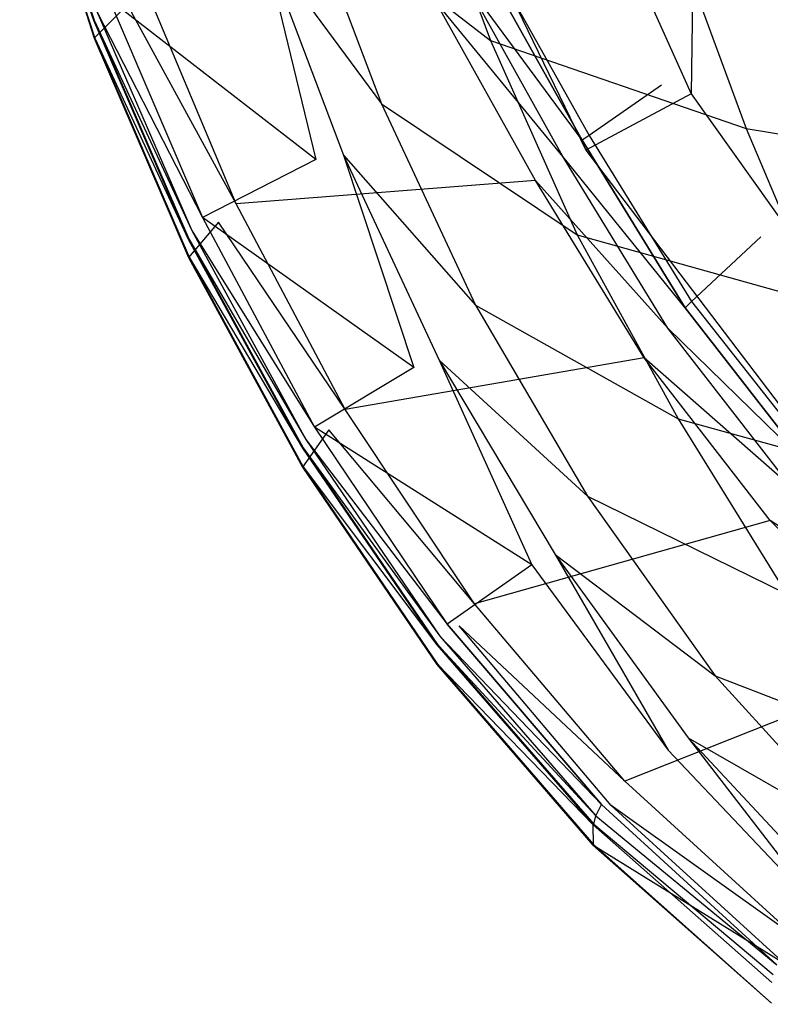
# Model space of a CAD drawing. Extents: x 0 to 0.36, y -0.55 to 0.
# Tile 1 of 21: x 0.012 to 0.089, y -0.517 to -0.415. Entities that reach past the tile are written whole.
import ezdxf

# ---------------------------------------------------------------- set-up
doc = ezdxf.new("R2010")
doc.units = 0
doc.layers.add('L0_VB__OMNIA_CLASSIC_768210_0__', color=7, linetype='CONTINUOUS')

msp = doc.modelspace()

# ---------------------------------------------------------------- linework, layer by layer
at = {"layer": 'L0_VB__OMNIA_CLASSIC_768210_0__', "color": 8, "invisible_edges": 14}
for points in [[(0.063664, -0.384859, 0.235904), (0.050176, -0.387874, 0.278568), (0.080894, -0.423105, 0.238926), (0.063664, -0.384859, 0.235904)], [(0.063664, -0.384859, 0.235904), (0.080894, -0.423105, 0.238926), (0.081248, -0.392172, 0.205948), (0.063664, -0.384859, 0.235904)], [(0.050176, -0.387874, 0.278568), (0.050176, -0.387874, 0.30465), (0.069987, -0.428925, 0.280557), (0.050176, -0.387874, 0.278568)], [(0.050176, -0.387874, 0.278568), (0.069987, -0.428925, 0.280557), (0.080894, -0.423105, 0.238926), (0.050176, -0.387874, 0.278568)], [(0.050176, -0.387874, 0.30465), (0.069987, -0.428925, 0.306639), (0.069987, -0.428925, 0.280557), (0.050176, -0.387874, 0.30465)], [(0.011559, -0.392107, 0.303133), (0.019213, -0.415486, 0.303133), (0.01153, -0.392115, 0.305945), (0.011559, -0.392107, 0.303133)], [(0.01153, -0.392115, 0.305945), (0.019213, -0.415486, 0.303133), (0.019168, -0.415503, 0.305945), (0.01153, -0.392115, 0.305945)], [(0.01153, -0.392115, 0.305945), (0.019168, -0.415503, 0.305945), (0.01166, -0.393914, 0.327944), (0.01153, -0.392115, 0.305945)], [(0.011559, -0.392107, 0.303133), (0.019548, -0.41467, 0.298449), (0.019213, -0.415486, 0.303133), (0.011559, -0.392107, 0.303133)], [(0.081248, -0.392172, 0.205948), (0.080894, -0.423105, 0.238926), (0.095666, -0.425238, 0.209134), (0.081248, -0.392172, 0.205948)], [(0.081248, -0.392172, 0.205948), (0.095666, -0.425238, 0.209134), (0.097975, -0.405783, 0.192636), (0.081248, -0.392172, 0.205948)], [(0.01166, -0.393914, 0.327944), (0.019282, -0.417347, 0.327945), (0.011631, -0.393923, 0.329944), (0.01166, -0.393914, 0.327944)], [(0.011631, -0.393923, 0.329944), (0.019282, -0.417347, 0.327945), (0.019238, -0.417365, 0.329944), (0.011631, -0.393923, 0.329944)], [(0.011631, -0.393923, 0.329944), (0.019238, -0.417365, 0.329944), (0.022681, -0.413915, 0.335615), (0.011631, -0.393923, 0.329944)], [(0.01166, -0.393914, 0.327944), (0.019168, -0.415503, 0.305945), (0.019282, -0.417347, 0.327945), (0.01166, -0.393914, 0.327944)], [(0.052459, -0.396768, 0.211727), (0.060165, -0.417587, 0.212032), (0.040742, -0.402593, 0.243038), (0.052459, -0.396768, 0.211727)], [(0.052459, -0.396768, 0.211727), (0.079632, -0.407874, 0.186443), (0.060165, -0.417587, 0.212032), (0.052459, -0.396768, 0.211727)], [(0.040742, -0.402593, 0.243038), (0.048893, -0.424134, 0.243226), (0.036692, -0.407582, 0.276166), (0.040742, -0.402593, 0.243038)], [(0.040742, -0.402593, 0.243038), (0.060165, -0.417587, 0.212032), (0.048893, -0.424134, 0.243226), (0.040742, -0.402593, 0.243038)], [(0.068771, -0.405747, 0.288414), (0.060431, -0.409712, 0.330225), (0.077825, -0.422192, 0.288417), (0.068771, -0.405747, 0.288414)], [(0.042128, -0.429867, 0.283837), (0.020771, -0.413329, 0.29506), (0.033704, -0.407665, 0.283837), (0.042128, -0.429867, 0.283837)], [(0.036692, -0.407582, 0.276166), (0.042128, -0.429867, 0.283837), (0.033704, -0.407665, 0.283837), (0.036692, -0.407582, 0.276166)], [(0.036692, -0.407582, 0.276166), (0.044966, -0.429431, 0.276286), (0.042128, -0.429867, 0.283837), (0.036692, -0.407582, 0.276166)], [(0.036692, -0.407582, 0.276166), (0.048893, -0.424134, 0.243226), (0.044966, -0.429431, 0.276286), (0.036692, -0.407582, 0.276166)], [(0.079632, -0.407874, 0.186443), (0.086556, -0.426669, 0.185794), (0.060165, -0.417587, 0.212032), (0.079632, -0.407874, 0.186443)], [(0.079632, -0.407874, 0.186443), (0.102191, -0.412301, 0.159586), (0.086556, -0.426669, 0.185794), (0.079632, -0.407874, 0.186443)], [(0.060431, -0.409712, 0.330225), (0.059656, -0.410074, 0.333677), (0.070354, -0.42739, 0.330238), (0.060431, -0.409712, 0.330225)], [(0.060431, -0.409712, 0.330225), (0.070354, -0.42739, 0.330238), (0.077825, -0.422192, 0.288417), (0.060431, -0.409712, 0.330225)], [(0.069623, -0.427898, 0.333681), (0.059656, -0.410074, 0.333677), (0.057528, -0.411471, 0.335615), (0.069623, -0.427898, 0.333681)], [(0.059656, -0.410074, 0.333677), (0.069623, -0.427898, 0.333681), (0.070354, -0.42739, 0.330238), (0.059656, -0.410074, 0.333677)], [(0.067628, -0.429571, 0.335615), (0.057528, -0.411471, 0.335615), (0.054513, -0.413599, 0.335615), (0.067628, -0.429571, 0.335615)], [(0.069623, -0.427898, 0.333681), (0.057528, -0.411471, 0.335615), (0.067628, -0.429571, 0.335615), (0.069623, -0.427898, 0.333681)], [(0.033871, -0.434464, 0.335615), (0.024598, -0.412287, 0.335615), (0.022681, -0.413915, 0.335615), (0.033871, -0.434464, 0.335615)], [(0.054513, -0.413599, 0.335615), (0.024598, -0.412287, 0.335615), (0.033871, -0.434464, 0.335615), (0.054513, -0.413599, 0.335615)], [(0.102191, -0.412301, 0.159586), (0.105511, -0.429805, 0.15686), (0.086556, -0.426669, 0.185794), (0.102191, -0.412301, 0.159586)], [(0.020771, -0.413329, 0.29506), (0.030408, -0.435879, 0.29506), (0.019548, -0.41467, 0.298449), (0.020771, -0.413329, 0.29506)], [(0.042128, -0.429867, 0.283837), (0.030408, -0.435879, 0.29506), (0.020771, -0.413329, 0.29506), (0.042128, -0.429867, 0.283837)], [(0.064804, -0.432042, 0.335615), (0.054513, -0.413599, 0.335615), (0.033871, -0.434464, 0.335615), (0.064804, -0.432042, 0.335615)], [(0.067628, -0.429571, 0.335615), (0.054513, -0.413599, 0.335615), (0.064804, -0.432042, 0.335615), (0.067628, -0.429571, 0.335615)], [(0.019548, -0.41467, 0.298449), (0.029308, -0.437221, 0.298449), (0.019213, -0.415486, 0.303133), (0.019548, -0.41467, 0.298449)], [(0.022681, -0.413915, 0.335615), (0.019238, -0.417365, 0.329944), (0.032056, -0.436337, 0.335615), (0.022681, -0.413915, 0.335615)], [(0.019548, -0.41467, 0.298449), (0.030408, -0.435879, 0.29506), (0.029308, -0.437221, 0.298449), (0.019548, -0.41467, 0.298449)], [(0.033871, -0.434464, 0.335615), (0.022681, -0.413915, 0.335615), (0.032056, -0.436337, 0.335615), (0.033871, -0.434464, 0.335615)], [(0.019213, -0.415486, 0.303133), (0.028996, -0.438058, 0.303133), (0.019168, -0.415503, 0.305945), (0.019213, -0.415486, 0.303133)], [(0.019168, -0.415503, 0.305945), (0.028996, -0.438058, 0.303133), (0.028938, -0.438087, 0.305944), (0.019168, -0.415503, 0.305945)], [(0.019168, -0.415503, 0.305945), (0.028938, -0.438087, 0.305944), (0.019282, -0.417347, 0.327945), (0.019168, -0.415503, 0.305945)], [(0.019213, -0.415486, 0.303133), (0.029308, -0.437221, 0.298449), (0.028996, -0.438058, 0.303133), (0.019213, -0.415486, 0.303133)], [(0.019282, -0.417347, 0.327945), (0.029032, -0.439977, 0.327945), (0.019238, -0.417365, 0.329944), (0.019282, -0.417347, 0.327945)], [(0.019238, -0.417365, 0.329944), (0.029032, -0.439977, 0.327945), (0.028974, -0.440006, 0.329944), (0.019238, -0.417365, 0.329944)], [(0.019238, -0.417365, 0.329944), (0.028974, -0.440006, 0.329944), (0.032056, -0.436337, 0.335615), (0.019238, -0.417365, 0.329944)], [(0.019282, -0.417347, 0.327945), (0.028938, -0.438087, 0.305944), (0.029032, -0.439977, 0.327945), (0.019282, -0.417347, 0.327945)], [(0.060165, -0.417587, 0.212032), (0.069098, -0.437647, 0.212323), (0.048893, -0.424134, 0.243226), (0.060165, -0.417587, 0.212032)], [(0.060165, -0.417587, 0.212032), (0.086556, -0.426669, 0.185794), (0.069098, -0.437647, 0.212323), (0.060165, -0.417587, 0.212032)], [(0.077825, -0.422192, 0.288417), (0.070354, -0.42739, 0.330238), (0.08806, -0.437876, 0.288422), (0.077825, -0.422192, 0.288417)], [(0.080894, -0.423105, 0.238926), (0.069987, -0.428925, 0.280557), (0.105499, -0.457696, 0.24165), (0.080894, -0.423105, 0.238926)], [(0.080894, -0.423105, 0.238926), (0.105499, -0.457696, 0.24165), (0.095666, -0.425238, 0.209134), (0.080894, -0.423105, 0.238926)], [(0.048893, -0.424134, 0.243226), (0.058603, -0.44493, 0.24348), (0.044966, -0.429431, 0.276286), (0.048893, -0.424134, 0.243226)], [(0.048893, -0.424134, 0.243226), (0.069098, -0.437647, 0.212323), (0.058603, -0.44493, 0.24348), (0.048893, -0.424134, 0.243226)], [(0.086556, -0.426669, 0.185794), (0.094148, -0.44468, 0.184758), (0.069098, -0.437647, 0.212323), (0.086556, -0.426669, 0.185794)], [(0.086556, -0.426669, 0.185794), (0.105511, -0.429805, 0.15686), (0.094148, -0.44468, 0.184758), (0.086556, -0.426669, 0.185794)], [(0.080242, -0.445192, 0.333686), (0.069623, -0.427898, 0.333681), (0.067628, -0.429571, 0.335615), (0.080242, -0.445192, 0.333686)], [(0.070354, -0.42739, 0.330238), (0.069623, -0.427898, 0.333681), (0.08092, -0.444541, 0.330251), (0.070354, -0.42739, 0.330238)], [(0.069623, -0.427898, 0.333681), (0.080242, -0.445192, 0.333686), (0.08092, -0.444541, 0.330251), (0.069623, -0.427898, 0.333681)], [(0.070354, -0.42739, 0.330238), (0.08092, -0.444541, 0.330251), (0.08806, -0.437876, 0.288422), (0.070354, -0.42739, 0.330238)], [(0.069987, -0.428925, 0.280557), (0.069987, -0.428925, 0.306639), (0.097932, -0.465658, 0.282334), (0.069987, -0.428925, 0.280557)], [(0.069987, -0.428925, 0.280557), (0.097932, -0.465658, 0.282334), (0.105499, -0.457696, 0.24165), (0.069987, -0.428925, 0.280557)], [(0.069987, -0.428925, 0.306639), (0.097932, -0.465658, 0.308416), (0.097932, -0.465658, 0.282334), (0.069987, -0.428925, 0.306639)], [(0.052235, -0.451361, 0.283837), (0.030408, -0.435879, 0.29506), (0.042128, -0.429867, 0.283837), (0.052235, -0.451361, 0.283837)], [(0.044966, -0.429431, 0.276286), (0.052235, -0.451361, 0.283837), (0.042128, -0.429867, 0.283837), (0.044966, -0.429431, 0.276286)], [(0.044966, -0.429431, 0.276286), (0.054867, -0.4506, 0.276434), (0.052235, -0.451361, 0.283837), (0.044966, -0.429431, 0.276286)], [(0.044966, -0.429431, 0.276286), (0.058603, -0.44493, 0.24348), (0.054867, -0.4506, 0.276434), (0.044966, -0.429431, 0.276286)], [(0.078485, -0.447286, 0.335615), (0.067628, -0.429571, 0.335615), (0.064804, -0.432042, 0.335615), (0.078485, -0.447286, 0.335615)], [(0.080242, -0.445192, 0.333686), (0.067628, -0.429571, 0.335615), (0.078485, -0.447286, 0.335615), (0.080242, -0.445192, 0.333686)], [(0.064804, -0.432042, 0.335615), (0.033871, -0.434464, 0.335615), (0.045153, -0.455705, 0.335615), (0.064804, -0.432042, 0.335615)], [(0.076033, -0.450366, 0.335615), (0.064804, -0.432042, 0.335615), (0.045153, -0.455705, 0.335615), (0.076033, -0.450366, 0.335615)], [(0.078485, -0.447286, 0.335615), (0.064804, -0.432042, 0.335615), (0.076033, -0.450366, 0.335615), (0.078485, -0.447286, 0.335615)], [(0.045153, -0.455705, 0.335615), (0.033871, -0.434464, 0.335615), (0.032056, -0.436337, 0.335615), (0.045153, -0.455705, 0.335615)], [(0.030408, -0.435879, 0.29506), (0.041983, -0.457501, 0.29506), (0.029308, -0.437221, 0.298449), (0.030408, -0.435879, 0.29506)], [(0.052235, -0.451361, 0.283837), (0.041983, -0.457501, 0.29506), (0.030408, -0.435879, 0.29506), (0.052235, -0.451361, 0.283837)], [(0.032056, -0.436337, 0.335615), (0.028974, -0.440006, 0.329944), (0.043457, -0.4578, 0.335615), (0.032056, -0.436337, 0.335615)], [(0.045153, -0.455705, 0.335615), (0.032056, -0.436337, 0.335615), (0.043457, -0.4578, 0.335615), (0.045153, -0.455705, 0.335615)], [(0.028996, -0.438058, 0.303133), (0.040796, -0.459643, 0.303133), (0.028938, -0.438087, 0.305944), (0.028996, -0.438058, 0.303133)], [(0.028938, -0.438087, 0.305944), (0.040796, -0.459643, 0.303133), (0.040726, -0.459686, 0.305944), (0.028938, -0.438087, 0.305944)], [(0.028938, -0.438087, 0.305944), (0.040726, -0.459686, 0.305944), (0.029032, -0.439977, 0.327945), (0.028938, -0.438087, 0.305944)], [(0.029308, -0.437221, 0.298449), (0.041072, -0.458793, 0.298449), (0.028996, -0.438058, 0.303133), (0.029308, -0.437221, 0.298449)], [(0.028996, -0.438058, 0.303133), (0.041072, -0.458793, 0.298449), (0.040796, -0.459643, 0.303133), (0.028996, -0.438058, 0.303133)], [(0.029308, -0.437221, 0.298449), (0.041983, -0.457501, 0.29506), (0.041072, -0.458793, 0.298449), (0.029308, -0.437221, 0.298449)], [(0.069098, -0.437647, 0.212323), (0.079533, -0.456651, 0.212523), (0.058603, -0.44493, 0.24348), (0.069098, -0.437647, 0.212323)], [(0.069098, -0.437647, 0.212323), (0.094148, -0.44468, 0.184758), (0.079533, -0.456651, 0.212523), (0.069098, -0.437647, 0.212323)], [(0.08806, -0.437876, 0.288422), (0.08092, -0.444541, 0.330251), (0.099868, -0.452397, 0.288432), (0.08806, -0.437876, 0.288422)], [(0.029032, -0.439977, 0.327945), (0.040804, -0.46162, 0.327946), (0.028974, -0.440006, 0.329944), (0.029032, -0.439977, 0.327945)], [(0.028974, -0.440006, 0.329944), (0.040804, -0.46162, 0.327946), (0.040734, -0.461663, 0.329944), (0.028974, -0.440006, 0.329944)], [(0.028974, -0.440006, 0.329944), (0.040734, -0.461663, 0.329944), (0.043457, -0.4578, 0.335615), (0.028974, -0.440006, 0.329944)], [(0.029032, -0.439977, 0.327945), (0.040726, -0.459686, 0.305944), (0.040804, -0.46162, 0.327946), (0.029032, -0.439977, 0.327945)], [(0.058603, -0.44493, 0.24348), (0.070166, -0.464632, 0.24374), (0.054867, -0.4506, 0.276434), (0.058603, -0.44493, 0.24348)], [(0.058603, -0.44493, 0.24348), (0.079533, -0.456651, 0.212523), (0.070166, -0.464632, 0.24374), (0.058603, -0.44493, 0.24348)], [(0.092729, -0.461232, 0.3337), (0.080242, -0.445192, 0.333686), (0.078485, -0.447286, 0.335615), (0.092729, -0.461232, 0.3337)], [(0.094148, -0.44468, 0.184758), (0.100425, -0.462419, 0.182487), (0.079533, -0.456651, 0.212523), (0.094148, -0.44468, 0.184758)], [(0.08092, -0.444541, 0.330251), (0.080242, -0.445192, 0.333686), (0.093393, -0.460417, 0.330291), (0.08092, -0.444541, 0.330251)], [(0.080242, -0.445192, 0.333686), (0.092729, -0.461232, 0.3337), (0.093393, -0.460417, 0.330291), (0.080242, -0.445192, 0.333686)], [(0.08092, -0.444541, 0.330251), (0.093393, -0.460417, 0.330291), (0.099868, -0.452397, 0.288432), (0.08092, -0.444541, 0.330251)], [(0.091158, -0.463649, 0.335615), (0.078485, -0.447286, 0.335615), (0.076033, -0.450366, 0.335615), (0.091158, -0.463649, 0.335615)], [(0.092729, -0.461232, 0.3337), (0.078485, -0.447286, 0.335615), (0.091158, -0.463649, 0.335615), (0.092729, -0.461232, 0.3337)], [(0.076033, -0.450366, 0.335615), (0.045153, -0.455705, 0.335615), (0.058495, -0.475745, 0.335615), (0.076033, -0.450366, 0.335615)], [(0.089022, -0.467136, 0.335615), (0.076033, -0.450366, 0.335615), (0.058495, -0.475745, 0.335615), (0.089022, -0.467136, 0.335615)], [(0.091158, -0.463649, 0.335615), (0.076033, -0.450366, 0.335615), (0.089022, -0.467136, 0.335615), (0.091158, -0.463649, 0.335615)], [(0.06443, -0.471724, 0.283837), (0.041983, -0.457501, 0.29506), (0.052235, -0.451361, 0.283837), (0.06443, -0.471724, 0.283837)], [(0.054867, -0.4506, 0.276434), (0.06443, -0.471724, 0.283837), (0.052235, -0.451361, 0.283837), (0.054867, -0.4506, 0.276434)], [(0.054867, -0.4506, 0.276434), (0.066824, -0.47066, 0.276605), (0.06443, -0.471724, 0.283837), (0.054867, -0.4506, 0.276434)], [(0.054867, -0.4506, 0.276434), (0.070166, -0.464632, 0.24374), (0.066824, -0.47066, 0.276605), (0.054867, -0.4506, 0.276434)], [(0.058495, -0.475745, 0.335615), (0.045153, -0.455705, 0.335615), (0.043457, -0.4578, 0.335615), (0.058495, -0.475745, 0.335615)], [(0.041983, -0.457501, 0.29506), (0.055683, -0.477842, 0.29506), (0.041072, -0.458793, 0.298449), (0.041983, -0.457501, 0.29506)], [(0.06443, -0.471724, 0.283837), (0.055683, -0.477842, 0.29506), (0.041983, -0.457501, 0.29506), (0.06443, -0.471724, 0.283837)], [(0.079533, -0.456651, 0.212523), (0.090732, -0.474729, 0.212239), (0.070166, -0.464632, 0.24374), (0.079533, -0.456651, 0.212523)], [(0.079533, -0.456651, 0.212523), (0.100425, -0.462419, 0.182487), (0.090732, -0.474729, 0.212239), (0.079533, -0.456651, 0.212523)], [(0.043457, -0.4578, 0.335615), (0.040734, -0.461663, 0.329944), (0.056924, -0.478029, 0.335615), (0.043457, -0.4578, 0.335615)], [(0.058495, -0.475745, 0.335615), (0.043457, -0.4578, 0.335615), (0.056924, -0.478029, 0.335615), (0.058495, -0.475745, 0.335615)], [(0.041072, -0.458793, 0.298449), (0.054926, -0.479085, 0.298449), (0.040796, -0.459643, 0.303133), (0.041072, -0.458793, 0.298449)], [(0.041072, -0.458793, 0.298449), (0.055683, -0.477842, 0.29506), (0.054926, -0.479085, 0.298449), (0.041072, -0.458793, 0.298449)], [(0.040796, -0.459643, 0.303133), (0.054692, -0.479941, 0.303133), (0.040726, -0.459686, 0.305944), (0.040796, -0.459643, 0.303133)], [(0.040726, -0.459686, 0.305944), (0.054692, -0.479941, 0.303133), (0.054613, -0.480002, 0.305943), (0.040726, -0.459686, 0.305944)], [(0.040726, -0.459686, 0.305944), (0.054613, -0.480002, 0.305943), (0.040804, -0.46162, 0.327946), (0.040726, -0.459686, 0.305944)], [(0.040796, -0.459643, 0.303133), (0.054926, -0.479085, 0.298449), (0.054692, -0.479941, 0.303133), (0.040796, -0.459643, 0.303133)], [(0.040804, -0.46162, 0.327946), (0.054679, -0.481975, 0.327946), (0.040734, -0.461663, 0.329944), (0.040804, -0.46162, 0.327946)], [(0.040734, -0.461663, 0.329944), (0.054679, -0.481975, 0.327946), (0.0546, -0.482036, 0.329944), (0.040734, -0.461663, 0.329944)], [(0.040734, -0.461663, 0.329944), (0.0546, -0.482036, 0.329944), (0.056924, -0.478029, 0.335615), (0.040734, -0.461663, 0.329944)], [(0.040804, -0.46162, 0.327946), (0.054613, -0.480002, 0.305943), (0.054679, -0.481975, 0.327946), (0.040804, -0.46162, 0.327946)], [(0.105852, -0.478254, 0.335615), (0.091158, -0.463649, 0.335615), (0.089022, -0.467136, 0.335615), (0.105852, -0.478254, 0.335615)], [(0.070166, -0.464632, 0.24374), (0.083357, -0.483204, 0.243914), (0.066824, -0.47066, 0.276605), (0.070166, -0.464632, 0.24374)], [(0.070166, -0.464632, 0.24374), (0.090732, -0.474729, 0.212239), (0.083357, -0.483204, 0.243914), (0.070166, -0.464632, 0.24374)], [(0.089022, -0.467136, 0.335615), (0.058495, -0.475745, 0.335615), (0.074016, -0.494074, 0.335615), (0.089022, -0.467136, 0.335615)], [(0.104087, -0.482109, 0.335615), (0.089022, -0.467136, 0.335615), (0.074016, -0.494074, 0.335615), (0.104087, -0.482109, 0.335615)], [(0.105852, -0.478254, 0.335615), (0.089022, -0.467136, 0.335615), (0.104087, -0.482109, 0.335615), (0.105852, -0.478254, 0.335615)], [(0.066824, -0.47066, 0.276605), (0.078512, -0.490879, 0.283837), (0.06443, -0.471724, 0.283837), (0.066824, -0.47066, 0.276605)], [(0.066824, -0.47066, 0.276605), (0.080563, -0.489593, 0.276788), (0.078512, -0.490879, 0.283837), (0.066824, -0.47066, 0.276605)], [(0.066824, -0.47066, 0.276605), (0.083357, -0.483204, 0.243914), (0.080563, -0.489593, 0.276788), (0.066824, -0.47066, 0.276605)], [(0.071603, -0.496493, 0.29506), (0.055683, -0.477842, 0.29506), (0.06443, -0.471724, 0.283837), (0.071603, -0.496493, 0.29506)], [(0.06443, -0.471724, 0.283837), (0.078512, -0.490879, 0.283837), (0.071603, -0.496493, 0.29506), (0.06443, -0.471724, 0.283837)], [(0.090732, -0.474729, 0.212239), (0.103845, -0.491063, 0.211886), (0.083357, -0.483204, 0.243914), (0.090732, -0.474729, 0.212239)], [(0.074016, -0.494074, 0.335615), (0.058495, -0.475745, 0.335615), (0.056924, -0.478029, 0.335615), (0.074016, -0.494074, 0.335615)], [(0.072629, -0.496574, 0.335615), (0.056924, -0.478029, 0.335615), (0.0546, -0.482036, 0.329944), (0.072629, -0.496574, 0.335615)], [(0.055683, -0.477842, 0.29506), (0.071603, -0.496493, 0.29506), (0.054926, -0.479085, 0.298449), (0.055683, -0.477842, 0.29506)], [(0.074016, -0.494074, 0.335615), (0.056924, -0.478029, 0.335615), (0.072629, -0.496574, 0.335615), (0.074016, -0.494074, 0.335615)], [(0.054926, -0.479085, 0.298449), (0.071021, -0.49765, 0.298449), (0.054692, -0.479941, 0.303133), (0.054926, -0.479085, 0.298449)], [(0.054926, -0.479085, 0.298449), (0.071603, -0.496493, 0.29506), (0.071021, -0.49765, 0.298449), (0.054926, -0.479085, 0.298449)], [(0.054692, -0.479941, 0.303133), (0.070827, -0.498509, 0.303133), (0.054613, -0.480002, 0.305943), (0.054692, -0.479941, 0.303133)], [(0.054613, -0.480002, 0.305943), (0.070827, -0.498509, 0.303133), (0.070743, -0.498592, 0.305942), (0.054613, -0.480002, 0.305943)], [(0.054613, -0.480002, 0.305943), (0.070743, -0.498592, 0.305942), (0.054679, -0.481975, 0.327946), (0.054613, -0.480002, 0.305943)], [(0.054692, -0.479941, 0.303133), (0.071021, -0.49765, 0.298449), (0.070827, -0.498509, 0.303133), (0.054692, -0.479941, 0.303133)], [(0.054679, -0.481975, 0.327946), (0.070803, -0.500594, 0.327947), (0.0546, -0.482036, 0.329944), (0.054679, -0.481975, 0.327946)], [(0.0546, -0.482036, 0.329944), (0.070803, -0.500594, 0.327947), (0.070719, -0.500677, 0.329944), (0.0546, -0.482036, 0.329944)], [(0.0546, -0.482036, 0.329944), (0.070719, -0.500677, 0.329944), (0.072629, -0.496574, 0.335615), (0.0546, -0.482036, 0.329944)], [(0.054679, -0.481975, 0.327946), (0.070743, -0.498592, 0.305942), (0.070803, -0.500594, 0.327947), (0.054679, -0.481975, 0.327946)], [(0.104087, -0.482109, 0.335615), (0.074016, -0.494074, 0.335615), (0.091752, -0.510265, 0.335615), (0.104087, -0.482109, 0.335615)], [(0.083357, -0.483204, 0.243914), (0.098541, -0.499918, 0.243998), (0.080563, -0.489593, 0.276788), (0.083357, -0.483204, 0.243914)], [(0.083357, -0.483204, 0.243914), (0.103845, -0.491063, 0.211886), (0.098541, -0.499918, 0.243998), (0.083357, -0.483204, 0.243914)], [(0.080563, -0.489593, 0.276788), (0.094801, -0.508087, 0.283837), (0.078512, -0.490879, 0.283837), (0.080563, -0.489593, 0.276788)], [(0.080563, -0.489593, 0.276788), (0.096449, -0.50666, 0.276974), (0.094801, -0.508087, 0.283837), (0.080563, -0.489593, 0.276788)], [(0.080563, -0.489593, 0.276788), (0.098541, -0.499918, 0.243998), (0.096449, -0.50666, 0.276974), (0.080563, -0.489593, 0.276788)], [(0.08972, -0.51302, 0.29506), (0.071603, -0.496493, 0.29506), (0.078512, -0.490879, 0.283837), (0.08972, -0.51302, 0.29506)], [(0.078512, -0.490879, 0.283837), (0.094801, -0.508087, 0.283837), (0.08972, -0.51302, 0.29506), (0.078512, -0.490879, 0.283837)], [(0.091752, -0.510265, 0.335615), (0.074016, -0.494074, 0.335615), (0.072629, -0.496574, 0.335615), (0.091752, -0.510265, 0.335615)], [(0.090575, -0.512958, 0.335615), (0.072629, -0.496574, 0.335615), (0.070719, -0.500677, 0.329944), (0.090575, -0.512958, 0.335615)], [(0.071021, -0.49765, 0.298449), (0.071603, -0.496493, 0.29506), (0.08972, -0.51302, 0.29506), (0.071021, -0.49765, 0.298449)], [(0.091752, -0.510265, 0.335615), (0.072629, -0.496574, 0.335615), (0.090575, -0.512958, 0.335615), (0.091752, -0.510265, 0.335615)], [(0.070827, -0.498509, 0.303133), (0.071021, -0.49765, 0.298449), (0.089337, -0.514024, 0.298449), (0.070827, -0.498509, 0.303133)], [(0.071021, -0.49765, 0.298449), (0.08972, -0.51302, 0.29506), (0.089337, -0.514024, 0.298449), (0.071021, -0.49765, 0.298449)], [(0.070743, -0.498592, 0.305942), (0.070827, -0.498509, 0.303133), (0.089194, -0.514869, 0.303133), (0.070743, -0.498592, 0.305942)], [(0.070743, -0.498592, 0.305942), (0.089194, -0.514869, 0.303133), (0.089111, -0.514977, 0.305941), (0.070743, -0.498592, 0.305942)], [(0.070803, -0.500594, 0.327947), (0.070743, -0.498592, 0.305942), (0.089111, -0.514977, 0.305941), (0.070803, -0.500594, 0.327947)], [(0.070827, -0.498509, 0.303133), (0.089337, -0.514024, 0.298449), (0.089194, -0.514869, 0.303133), (0.070827, -0.498509, 0.303133)], [(0.070719, -0.500677, 0.329944), (0.070803, -0.500594, 0.327947), (0.089165, -0.517002, 0.327949), (0.070719, -0.500677, 0.329944)], [(0.070719, -0.500677, 0.329944), (0.089165, -0.517002, 0.327949), (0.089082, -0.517109, 0.329944), (0.070719, -0.500677, 0.329944)], [(0.090575, -0.512958, 0.335615), (0.070719, -0.500677, 0.329944), (0.089082, -0.517109, 0.329944), (0.090575, -0.512958, 0.335615)], [(0.089165, -0.517002, 0.327949), (0.070803, -0.500594, 0.327947), (0.089111, -0.514977, 0.305941), (0.089165, -0.517002, 0.327949)]]:
    msp.add_3dface(points, dxfattribs=at)

doc.saveas('drawing.dxf')
